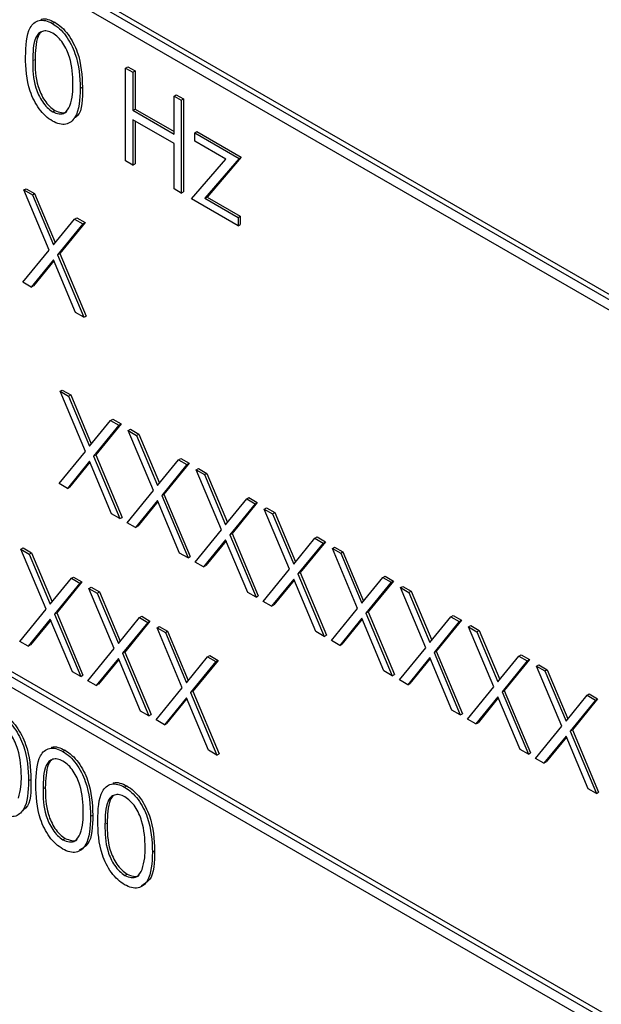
# Paper-space layout 'Blatt4' of a CAD drawing. Header units: millimetres. Extents: x 5 to 418, y 2 to 292.
# Tile 29 of 78: x 88.18 to 91.87, y 187.65 to 193.89. Entities that reach past the tile are written whole.
import ezdxf

# ---------------------------------------------------------------- set-up
doc = ezdxf.new("R2010")
doc.units = ezdxf.units.MM

psp = doc.layouts.new('Blatt4')

# ---------------------------------------------------------------- linework, layer by layer
at = {"color": 7, "linetype": 'Continuous', "lineweight": 25}
for p, q in [((92.6113, 191.7156), (83.8432, 196.7773)), ((92.6396, 191.7319), (83.8715, 196.7937)), ((83.8432, 196.712), (92.6113, 191.6503)), ((88.3917, 193.8664), (88.4059, 193.8746)), ((94.9024, 185.853), (81.3259, 193.6906)), ((94.8741, 185.8367), (81.2976, 193.6742)), ((81.2976, 193.6089), (94.8741, 185.7714)), ((88.8547, 193.5841), (88.8688, 193.5923)), ((88.8547, 193.5841), (88.9004, 193.5577)), ((88.8547, 192.9962), (88.8547, 193.5841)), ((88.8688, 193.5923), (88.9145, 193.5659)), ((88.9004, 193.5577), (88.9145, 193.5659)), ((88.9004, 193.5577), (88.9004, 193.3165)), ((88.9145, 193.5659), (88.9145, 193.3247)), ((88.5675, 193.4557), (88.5816, 193.4639)), ((89.1614, 193.407), (89.1756, 193.4152)), ((89.1614, 193.1658), (89.1614, 193.407)), ((89.1614, 193.407), (89.2071, 193.3806)), ((89.1756, 193.4152), (89.2213, 193.3888)), ((89.2071, 193.3806), (89.2213, 193.3888)), ((89.2071, 193.3806), (89.2071, 192.7927)), ((89.2213, 193.3888), (89.2213, 192.8009)), ((88.3933, 193.3078), (88.4074, 193.3159)), ((88.9004, 193.3165), (88.9145, 193.3247)), ((88.9004, 193.3165), (89.1614, 193.1658)), ((88.9145, 193.3247), (89.1614, 193.1821)), ((89.1614, 193.1055), (88.9004, 193.2562)), ((88.9004, 193.2562), (88.9004, 192.9698)), ((88.9145, 193.2481), (88.9145, 192.978)), ((89.292, 193.1734), (89.3061, 193.1815)), ((89.3061, 193.1815), (89.5868, 193.0195)), ((89.292, 193.1734), (89.5726, 193.0113)), ((89.292, 193.1206), (89.292, 193.1734)), ((89.4889, 193.0069), (89.292, 193.1206)), ((89.1614, 192.8191), (89.1614, 193.1055)), ((88.9004, 192.9698), (88.8547, 192.9962)), ((89.2724, 192.755), (89.4889, 193.0069)), ((89.5726, 193.0113), (89.3562, 192.7594)), ((89.5868, 193.0195), (89.3704, 192.7676)), ((89.5726, 193.0113), (89.5868, 193.0195)), ((88.9004, 192.9698), (88.9145, 192.978)), ((88.2117, 192.8121), (88.2259, 192.8203)), ((88.2117, 192.8121), (88.2645, 192.7817)), ((88.3715, 192.4318), (88.2117, 192.8121)), ((88.2259, 192.8203), (88.2786, 192.7898)), ((89.2071, 192.7927), (89.1614, 192.8191)), ((88.2645, 192.7817), (88.2786, 192.7898)), ((88.2645, 192.7817), (88.3978, 192.4642)), ((88.2786, 192.7898), (88.4094, 192.4785)), ((89.2071, 192.7927), (89.2213, 192.8009)), ((89.5661, 192.5855), (89.2724, 192.755)), ((89.3562, 192.7594), (89.3704, 192.7676)), ((89.3562, 192.7594), (89.5661, 192.6382)), ((89.3704, 192.7676), (89.5803, 192.6464)), ((88.3978, 192.4642), (88.5311, 192.6278)), ((88.5311, 192.6278), (88.5452, 192.6359)), ((88.5311, 192.6278), (88.5838, 192.5973)), ((88.5452, 192.6359), (88.5979, 192.6055)), ((89.5661, 192.6382), (89.5803, 192.6464)), ((89.5661, 192.6382), (89.5661, 192.5855)), ((89.5803, 192.6464), (89.5803, 192.5936)), ((88.5838, 192.5973), (88.4242, 192.4014)), ((88.5979, 192.6055), (88.4383, 192.4096)), ((88.5838, 192.5973), (88.5979, 192.6055)), ((89.5661, 192.5855), (89.5803, 192.5936)), ((88.2052, 192.228), (88.3715, 192.4318)), ((88.3978, 192.3691), (88.2579, 192.1975)), ((88.5376, 192.0361), (88.3978, 192.3691)), ((88.4242, 192.4014), (88.4383, 192.4096)), ((88.4242, 192.4014), (88.5903, 192.0056)), ((88.4383, 192.4096), (88.6045, 192.0138)), ((88.4003, 192.363), (88.2721, 192.2057)), ((88.2579, 192.1975), (88.2052, 192.228)), ((88.2579, 192.1975), (88.2721, 192.2057)), ((88.5903, 192.0056), (88.5376, 192.0361)), ((88.5903, 192.0056), (88.6045, 192.0138)), ((88.4402, 191.5371), (88.4543, 191.5452)), ((88.4402, 191.5371), (88.4929, 191.5066)), ((88.5999, 191.1568), (88.4402, 191.5371)), ((88.4543, 191.5452), (88.5071, 191.5148)), ((88.4929, 191.5066), (88.5071, 191.5148)), ((88.4929, 191.5066), (88.6262, 191.1892)), ((88.5071, 191.5148), (88.6378, 191.2034)), ((88.6262, 191.1892), (88.7595, 191.3527)), ((88.8122, 191.3223), (88.6526, 191.1264)), ((88.8264, 191.3305), (88.6668, 191.1345)), ((88.7595, 191.3527), (88.7737, 191.3609)), ((88.7595, 191.3527), (88.8122, 191.3223)), ((88.7737, 191.3609), (88.8264, 191.3305)), ((88.8122, 191.3223), (88.8264, 191.3305)), ((88.871, 191.2884), (88.8851, 191.2965)), ((88.871, 191.2884), (88.9237, 191.2579)), ((89.0307, 190.9081), (88.871, 191.2884)), ((88.8851, 191.2965), (88.9379, 191.2661)), ((88.9237, 191.2579), (88.9379, 191.2661)), ((88.9237, 191.2579), (89.057, 190.9405)), ((88.9379, 191.2661), (89.0686, 190.9547)), ((88.4337, 190.9529), (88.5999, 191.1568)), ((88.6526, 191.1264), (88.6668, 191.1345)), ((88.6526, 191.1264), (88.8188, 190.7306)), ((88.6668, 191.1345), (88.8329, 190.7388)), ((88.6262, 191.094), (88.4864, 190.9225)), ((88.6288, 191.088), (88.5005, 190.9306)), ((88.766, 190.761), (88.6262, 191.094)), ((89.057, 190.9405), (89.1903, 191.104)), ((89.243, 191.0736), (89.0834, 190.8777)), ((89.2572, 191.0818), (89.0976, 190.8858)), ((89.1903, 191.104), (89.2044, 191.1122)), ((89.1903, 191.104), (89.243, 191.0736)), ((89.2044, 191.1122), (89.2572, 191.0818)), ((89.243, 191.0736), (89.2572, 191.0818)), ((89.3018, 191.0397), (89.3159, 191.0478)), ((89.3018, 191.0397), (89.3545, 191.0092)), ((89.4615, 190.6594), (89.3018, 191.0397)), ((89.3159, 191.0478), (89.3686, 191.0174)), ((89.3545, 191.0092), (89.3686, 191.0174)), ((89.3545, 191.0092), (89.4878, 190.6918)), ((89.3686, 191.0174), (89.4994, 190.706)), ((88.4864, 190.9225), (88.4337, 190.9529)), ((88.4864, 190.9225), (88.5005, 190.9306)), ((88.8645, 190.7042), (89.0307, 190.9081)), ((89.0834, 190.8777), (89.0976, 190.8858)), ((89.0834, 190.8777), (89.2496, 190.4819)), ((89.0976, 190.8858), (89.2637, 190.4901)), ((89.057, 190.8453), (88.9172, 190.6738)), ((89.0596, 190.8393), (88.9313, 190.682)), ((89.1968, 190.5124), (89.057, 190.8453)), ((89.4878, 190.6918), (89.6211, 190.8553)), ((89.6738, 190.8249), (89.5142, 190.629)), ((89.688, 190.8331), (89.5284, 190.6371)), ((89.6211, 190.8553), (89.6352, 190.8635)), ((89.6211, 190.8553), (89.6738, 190.8249)), ((89.6352, 190.8635), (89.688, 190.8331)), ((89.6738, 190.8249), (89.688, 190.8331)), ((88.8188, 190.7306), (88.766, 190.761)), ((89.7326, 190.791), (89.7467, 190.7992)), ((89.7326, 190.791), (89.7853, 190.7606)), ((89.8923, 190.4107), (89.7326, 190.791)), ((89.7467, 190.7992), (89.7994, 190.7687)), ((89.7853, 190.7606), (89.7994, 190.7687)), ((89.7853, 190.7606), (89.9186, 190.4431)), ((89.7994, 190.7687), (89.9302, 190.4573)), ((88.8188, 190.7306), (88.8329, 190.7388)), ((88.9172, 190.6738), (88.8645, 190.7042)), ((88.9172, 190.6738), (88.9313, 190.682)), ((89.2952, 190.4555), (89.4615, 190.6594)), ((89.5142, 190.629), (89.5284, 190.6371)), ((89.5142, 190.629), (89.6803, 190.2332)), ((89.5284, 190.6371), (89.6945, 190.2414)), ((89.4878, 190.5966), (89.348, 190.4251)), ((89.4903, 190.5906), (89.3621, 190.4333)), ((89.6276, 190.2637), (89.4878, 190.5966)), ((89.9186, 190.4431), (90.0519, 190.6067)), ((90.1046, 190.5762), (89.945, 190.3803)), ((90.1188, 190.5844), (89.9591, 190.3885)), ((90.0519, 190.6067), (90.066, 190.6148)), ((90.0519, 190.6067), (90.1046, 190.5762)), ((90.066, 190.6148), (90.1188, 190.5844)), ((90.1046, 190.5762), (90.1188, 190.5844)), ((88.1922, 190.5371), (88.2063, 190.5453)), ((88.1922, 190.5371), (88.2449, 190.5067)), ((88.3519, 190.1568), (88.1922, 190.5371)), ((88.2063, 190.5453), (88.259, 190.5148)), ((88.2449, 190.5067), (88.259, 190.5148)), ((88.2449, 190.5067), (88.3782, 190.1892)), ((88.259, 190.5148), (88.3898, 190.2034)), ((89.2496, 190.4819), (89.1968, 190.5124)), ((90.1634, 190.5423), (90.1775, 190.5505)), ((90.1634, 190.5423), (90.2161, 190.5119)), ((90.3231, 190.162), (90.1634, 190.5423)), ((90.1775, 190.5505), (90.2302, 190.52)), ((90.2161, 190.5119), (90.2302, 190.52)), ((90.2161, 190.5119), (90.3494, 190.1944)), ((90.2302, 190.52), (90.361, 190.2087)), ((89.2496, 190.4819), (89.2637, 190.4901)), ((89.348, 190.4251), (89.2952, 190.4555)), ((89.348, 190.4251), (89.3621, 190.4333)), ((89.726, 190.2069), (89.8923, 190.4107)), ((89.945, 190.3803), (89.9591, 190.3885)), ((89.945, 190.3803), (90.1111, 189.9845)), ((89.9591, 190.3885), (90.1253, 189.9927)), ((88.3782, 190.1892), (88.5115, 190.3528)), ((88.5642, 190.3223), (88.4046, 190.1264)), ((88.5784, 190.3305), (88.4187, 190.1346)), ((88.5115, 190.3528), (88.5256, 190.3609)), ((88.5115, 190.3528), (88.5642, 190.3223)), ((88.5256, 190.3609), (88.5784, 190.3305)), ((88.5642, 190.3223), (88.5784, 190.3305)), ((89.9186, 190.348), (89.7788, 190.1764)), ((89.9211, 190.3419), (89.7929, 190.1846)), ((90.0584, 190.015), (89.9186, 190.348)), ((90.3494, 190.1944), (90.4827, 190.358)), ((90.5354, 190.3275), (90.3758, 190.1316)), ((90.5495, 190.3357), (90.3899, 190.1398)), ((90.4827, 190.358), (90.4968, 190.3661)), ((90.4827, 190.358), (90.5354, 190.3275)), ((90.4968, 190.3661), (90.5495, 190.3357)), ((90.5354, 190.3275), (90.5495, 190.3357)), ((88.623, 190.2884), (88.6371, 190.2966)), ((88.623, 190.2884), (88.6757, 190.258)), ((88.7827, 189.9081), (88.623, 190.2884)), ((88.6371, 190.2966), (88.6898, 190.2661)), ((88.6757, 190.258), (88.6898, 190.2661)), ((88.6757, 190.258), (88.809, 189.9405)), ((88.6898, 190.2661), (88.8206, 189.9548)), ((89.6803, 190.2332), (89.6276, 190.2637)), ((90.5941, 190.2936), (90.6083, 190.3018)), ((90.5941, 190.2936), (90.6469, 190.2632)), ((90.7539, 189.9133), (90.5941, 190.2936)), ((90.6083, 190.3018), (90.661, 190.2713)), ((90.6469, 190.2632), (90.661, 190.2713)), ((90.6469, 190.2632), (90.7802, 189.9457)), ((90.661, 190.2713), (90.7918, 189.96)), ((89.6803, 190.2332), (89.6945, 190.2414)), ((89.7788, 190.1764), (89.726, 190.2069)), ((88.1856, 189.953), (88.3519, 190.1568)), ((88.4046, 190.1264), (88.4187, 190.1346)), ((88.4046, 190.1264), (88.5707, 189.7306)), ((88.4187, 190.1346), (88.5849, 189.7388)), ((89.7788, 190.1764), (89.7929, 190.1846)), ((90.1568, 189.9582), (90.3231, 190.162)), ((90.3758, 190.1316), (90.3899, 190.1398)), ((90.3758, 190.1316), (90.5419, 189.7358)), ((90.3899, 190.1398), (90.5561, 189.744)), ((88.3782, 190.0941), (88.2384, 189.9225)), ((88.3807, 190.088), (88.2525, 189.9307)), ((88.518, 189.7611), (88.3782, 190.0941)), ((88.809, 189.9405), (88.9423, 190.1041)), ((88.995, 190.0736), (88.8354, 189.8777)), ((89.0091, 190.0818), (88.8495, 189.8859)), ((88.9423, 190.1041), (88.9564, 190.1122)), ((88.9423, 190.1041), (88.995, 190.0736)), ((88.9564, 190.1122), (89.0091, 190.0818)), ((88.995, 190.0736), (89.0091, 190.0818)), ((90.3494, 190.0993), (90.2096, 189.9277)), ((90.3519, 190.0932), (90.2237, 189.9359)), ((90.4892, 189.7663), (90.3494, 190.0993)), ((90.7802, 189.9457), (90.9135, 190.1093)), ((90.9662, 190.0788), (90.8066, 189.8829)), ((90.9803, 190.087), (90.8207, 189.8911)), ((90.9135, 190.1093), (90.9276, 190.1174)), ((90.9135, 190.1093), (90.9662, 190.0788)), ((90.9276, 190.1174), (90.9803, 190.087)), ((90.9662, 190.0788), (90.9803, 190.087)), ((89.0537, 190.0397), (89.0679, 190.0479)), ((89.0537, 190.0397), (89.1065, 190.0093)), ((89.2135, 189.6594), (89.0537, 190.0397)), ((89.0679, 190.0479), (89.1206, 190.0174)), ((89.1065, 190.0093), (89.1206, 190.0174)), ((89.1065, 190.0093), (89.2398, 189.6918)), ((89.1206, 190.0174), (89.2514, 189.7061)), ((90.1111, 189.9845), (90.0584, 190.015)), ((91.0249, 190.0449), (91.0391, 190.0531)), ((91.0249, 190.0449), (91.0777, 190.0145)), ((91.1846, 189.6647), (91.0249, 190.0449)), ((91.0391, 190.0531), (91.0918, 190.0226)), ((91.0777, 190.0145), (91.0918, 190.0226)), ((91.0777, 190.0145), (91.211, 189.697)), ((91.0918, 190.0226), (91.2226, 189.7113)), ((88.2384, 189.9225), (88.1856, 189.953)), ((90.1111, 189.9845), (90.1253, 189.9927)), ((90.2096, 189.9277), (90.1568, 189.9582)), ((88.2384, 189.9225), (88.2525, 189.9307)), ((88.6164, 189.7043), (88.7827, 189.9081)), ((88.8354, 189.8777), (88.8495, 189.8859)), ((88.8354, 189.8777), (89.0015, 189.4819)), ((88.8495, 189.8859), (89.0157, 189.4901)), ((90.2096, 189.9277), (90.2237, 189.9359)), ((90.5876, 189.7095), (90.7539, 189.9133)), ((90.8066, 189.8829), (90.8207, 189.8911)), ((90.8066, 189.8829), (90.9727, 189.4872)), ((90.8207, 189.8911), (90.9869, 189.4953)), ((88.809, 189.8454), (88.6692, 189.6738)), ((88.8115, 189.8393), (88.6833, 189.682)), ((88.9488, 189.5124), (88.809, 189.8454)), ((89.2398, 189.6918), (89.3731, 189.8554)), ((89.4258, 189.8249), (89.2662, 189.629)), ((89.4399, 189.8331), (89.2803, 189.6372)), ((89.3731, 189.8554), (89.3872, 189.8635)), ((89.3731, 189.8554), (89.4258, 189.8249)), ((89.3872, 189.8635), (89.4399, 189.8331)), ((89.4258, 189.8249), (89.4399, 189.8331)), ((90.7802, 189.8506), (90.6403, 189.679)), ((90.7827, 189.8445), (90.6545, 189.6872)), ((90.92, 189.5176), (90.7802, 189.8506)), ((91.211, 189.697), (91.3443, 189.8606)), ((91.397, 189.8301), (91.2374, 189.6342)), ((91.4111, 189.8383), (91.2515, 189.6424)), ((91.3443, 189.8606), (91.3584, 189.8687)), ((91.3443, 189.8606), (91.397, 189.8301)), ((91.3584, 189.8687), (91.4111, 189.8383)), ((91.397, 189.8301), (91.4111, 189.8383)), ((88.5707, 189.7306), (88.518, 189.7611)), ((90.5419, 189.7358), (90.4892, 189.7663)), ((91.4557, 189.7962), (91.4699, 189.8044)), ((91.4557, 189.7962), (91.5085, 189.7658)), ((91.6154, 189.416), (91.4557, 189.7962)), ((91.4699, 189.8044), (91.5226, 189.774)), ((91.5085, 189.7658), (91.5226, 189.774)), ((91.5085, 189.7658), (91.6418, 189.4484)), ((91.5226, 189.774), (91.6534, 189.4626)), ((88.5707, 189.7306), (88.5849, 189.7388)), ((88.6692, 189.6738), (88.6164, 189.7043)), ((90.5419, 189.7358), (90.5561, 189.744)), ((90.6403, 189.679), (90.5876, 189.7095)), ((88.6692, 189.6738), (88.6833, 189.682)), ((89.0472, 189.4556), (89.2135, 189.6594)), ((89.2662, 189.629), (89.2803, 189.6372)), ((89.2662, 189.629), (89.4323, 189.2333)), ((89.2803, 189.6372), (89.4465, 189.2414)), ((90.6403, 189.679), (90.6545, 189.6872)), ((91.0184, 189.4608), (91.1846, 189.6647)), ((91.2374, 189.6342), (91.2515, 189.6424)), ((91.2374, 189.6342), (91.4035, 189.2385)), ((91.2515, 189.6424), (91.4177, 189.2466)), ((89.2398, 189.5967), (89.0999, 189.4251)), ((89.2423, 189.5906), (89.1141, 189.4333)), ((89.3796, 189.2637), (89.2398, 189.5967)), ((91.211, 189.6019), (91.0711, 189.4303)), ((91.2135, 189.5958), (91.0853, 189.4385)), ((91.3508, 189.2689), (91.211, 189.6019)), ((91.6418, 189.4484), (91.775, 189.6119)), ((91.8278, 189.5815), (91.6682, 189.3855)), ((91.8419, 189.5896), (91.6823, 189.3937)), ((91.775, 189.6119), (91.7892, 189.6201)), ((91.775, 189.6119), (91.8278, 189.5815)), ((91.7892, 189.6201), (91.8419, 189.5896)), ((91.8278, 189.5815), (91.8419, 189.5896)), ((89.0015, 189.4819), (88.9488, 189.5124)), ((90.9727, 189.4872), (90.92, 189.5176)), ((89.0015, 189.4819), (89.0157, 189.4901)), ((89.0999, 189.4251), (89.0472, 189.4556)), ((90.9727, 189.4872), (90.9869, 189.4953)), ((91.0711, 189.4303), (91.0184, 189.4608)), ((91.0711, 189.4303), (91.0853, 189.4385)), ((89.0999, 189.4251), (89.1141, 189.4333)), ((91.4492, 189.2121), (91.6154, 189.416)), ((91.6682, 189.3855), (91.6823, 189.3937)), ((91.6682, 189.3855), (91.8343, 188.9898)), ((91.6823, 189.3937), (91.8484, 188.9979)), ((91.6418, 189.3532), (91.5019, 189.1817)), ((91.6443, 189.3471), (91.5161, 189.1898)), ((91.7816, 189.0202), (91.6418, 189.3532)), ((88.457, 189.2561), (88.4712, 189.2643)), ((89.4323, 189.2333), (89.3796, 189.2637)), ((91.4035, 189.2385), (91.3508, 189.2689)), ((89.4323, 189.2333), (89.4465, 189.2414)), ((91.4035, 189.2385), (91.4177, 189.2466)), ((91.5019, 189.1817), (91.4492, 189.2121)), ((91.5019, 189.1817), (91.5161, 189.1898)), ((88.2411, 189.0715), (88.2553, 189.0796)), ((88.8486, 189.03), (88.8628, 189.0382)), ((91.8343, 188.9898), (91.7816, 189.0202)), ((91.8343, 188.9898), (91.8484, 188.9979)), ((88.6327, 188.8454), (88.6469, 188.8536)), ((88.4585, 188.6975), (88.4727, 188.7056)), ((89.0244, 188.6193), (89.0385, 188.6275)), ((88.8502, 188.4714), (88.8643, 188.4795))]:
    psp.add_line(p, q, dxfattribs=at)
at = {"color": 7, "linetype": 'Continuous', "lineweight": 18}
for p, q in [((88.2672, 193.6293), (88.2814, 193.6374)), ((88.3325, 189.019), (88.3466, 189.0271)), ((88.7241, 188.7929), (88.7383, 188.8011))]:
    psp.add_line(p, q, dxfattribs=at)
psp.add_open_spline([(72.2303, 209.4887), (74.3063, 208.16), (78.4596, 205.5019), (86.043, 200.9267), (95.01, 195.7785), (102.0759, 192.0725), (105.6111, 190.2183)], degree=3, knots=[0, 0, 0, 0, 0.197048, 0.394202, 0.696907, 1, 1, 1, 1], dxfattribs=at)
at = {"color": 7, "linetype": 'Continuous', "lineweight": 25}
for points, knots in [([(72.3967, 209.1259), (73.7531, 208.2523), (76.6907, 206.3604), (81.3199, 203.5052), (86.2647, 200.5514), (91.3032, 197.6464), (96.4327, 194.7928), (101.2551, 192.1924), (104.4041, 190.5674), (105.7825, 189.8561)], [0, 0, 0, 0, 0.129176, 0.279747, 0.430402, 0.581177, 0.731953, 0.88267, 1, 1, 1, 1]), ([(88.2215, 193.6554), (88.2235, 193.7245), (88.226, 193.8109), (88.2734, 193.8718), (88.3065, 193.8878), (88.3471, 193.888), (88.3769, 193.8736), (88.3917, 193.8664)], [0, 0, 0, 0, 0.498705, 0.624178, 0.749468, 0.874747, 1, 1, 1, 1]), ([(88.3178, 193.8914), (88.3192, 193.8921), (88.3313, 193.8983), (88.3617, 193.8953), (88.3912, 193.8815), (88.4059, 193.8746)], [0, 0, 0, 0, 0.05797, 0.529035, 1, 1, 1, 1]), ([(88.3917, 193.8664), (88.4067, 193.8564), (88.4367, 193.8363), (88.4913, 193.7741), (88.5601, 193.6363), (88.5645, 193.528), (88.5675, 193.4557)], [0, 0, 0, 0, 0.1256015, 0.2511972, 0.5005816, 1, 1, 1, 1]), ([(88.4059, 193.8746), (88.4209, 193.8645), (88.4508, 193.8445), (88.5055, 193.7823), (88.5743, 193.6445), (88.5787, 193.5361), (88.5816, 193.4639)], [0, 0, 0, 0, 0.1256015, 0.2511972, 0.5005816, 1, 1, 1, 1]), ([(88.3933, 193.8052), (88.3816, 193.8106), (88.3583, 193.8214), (88.3273, 193.8186), (88.3026, 193.804), (88.2689, 193.7518), (88.268, 193.6837), (88.2672, 193.6293)], [0, 0, 0, 0, 0.12514, 0.250416, 0.375517, 0.500848, 1, 1, 1, 1]), ([(88.3186, 193.8106), (88.3184, 193.8105), (88.3101, 193.8055), (88.2853, 193.7565), (88.2831, 193.6903), (88.2814, 193.6374)], [0, 0, 0, 0, 0.004518, 0.204307, 1, 1, 1, 1]), ([(88.5218, 193.4823), (88.5199, 193.538), (88.5171, 193.6214), (88.4694, 193.7297), (88.4282, 193.7808), (88.4049, 193.7971), (88.3933, 193.8052)], [0, 0, 0, 0, 0.500072, 0.749022, 0.874598, 1, 1, 1, 1]), ([(88.3917, 193.2484), (88.3769, 193.2583), (88.3472, 193.2783), (88.2931, 193.3403), (88.2262, 193.4777), (88.2234, 193.5843), (88.2215, 193.6554)], [0, 0, 0, 0, 0.125549, 0.251089, 0.500249, 1, 1, 1, 1]), ([(88.2672, 193.6293), (88.2676, 193.5741), (88.2682, 193.4915), (88.317, 193.383), (88.3583, 193.3323), (88.3816, 193.3159), (88.3933, 193.3078)], [0, 0, 0, 0, 0.500291, 0.749089, 0.874608, 1, 1, 1, 1]), ([(88.2814, 193.6374), (88.2817, 193.5823), (88.2823, 193.4997), (88.3312, 193.3912), (88.3725, 193.3405), (88.3958, 193.3241), (88.4074, 193.3159)], [0, 0, 0, 0, 0.500291, 0.749089, 0.874608, 1, 1, 1, 1]), ([(88.5675, 193.4557), (88.5646, 193.3868), (88.5604, 193.2835), (88.4911, 193.226), (88.4367, 193.2266), (88.4067, 193.2411), (88.3917, 193.2484)], [0, 0, 0, 0, 0.499403, 0.74874, 0.874369, 1, 1, 1, 1]), ([(88.5025, 193.3456), (88.509, 193.369), (88.5206, 193.4107), (88.5214, 193.4604), (88.5218, 193.4823)], [0, 0, 0, 0, 0.559595, 1, 1, 1, 1]), ([(88.5816, 193.4639), (88.5822, 193.3898), (88.583, 193.3014), (88.5341, 193.2693), (88.5262, 193.2642)], [0, 0, 0, 0, 0.838247, 1, 1, 1, 1]), ([(88.3933, 193.3078), (88.4072, 193.3018), (88.435, 193.2897), (88.478, 193.2985), (88.4932, 193.3278), (88.5025, 193.3456)], [0, 0, 0, 0, 0.280263, 0.560787, 1, 1, 1, 1]), ([(88.4074, 193.3159), (88.421, 193.3104), (88.4481, 193.2994), (88.476, 193.2994), (88.4834, 193.3093), (88.4836, 193.3096)], [0, 0, 0, 0, 0.49239, 0.98524, 1, 1, 1, 1]), ([(88.0654, 189.4822), (88.0804, 189.4722), (88.1103, 189.4521), (88.165, 189.3899), (88.2338, 189.2521), (88.2382, 189.1437), (88.2411, 189.0715)], [0, 0, 0, 0, 0.1256015, 0.2511972, 0.5005816, 1, 1, 1, 1]), ([(88.0795, 189.4904), (88.0945, 189.4803), (88.1245, 189.4603), (88.1791, 189.398), (88.2479, 189.2602), (88.2523, 189.1519), (88.2553, 189.0796)], [0, 0, 0, 0, 0.1256015, 0.2511972, 0.5005816, 1, 1, 1, 1]), ([(88.1954, 189.0981), (88.1935, 189.1538), (88.1907, 189.2372), (88.1431, 189.3455), (88.1019, 189.3966), (88.0786, 189.4129), (88.0669, 189.421)], [0, 0, 0, 0, 0.500072, 0.749022, 0.874598, 1, 1, 1, 1]), ([(88.2868, 189.0451), (88.2888, 189.1142), (88.2912, 189.2006), (88.3387, 189.2615), (88.3717, 189.2775), (88.4124, 189.2777), (88.4421, 189.2633), (88.457, 189.2561)], [0, 0, 0, 0, 0.498704, 0.624176, 0.749466, 0.874745, 1, 1, 1, 1]), ([(88.3831, 189.2811), (88.3844, 189.2818), (88.3966, 189.288), (88.427, 189.285), (88.4564, 189.2712), (88.4712, 189.2643)], [0, 0, 0, 0, 0.057961, 0.529025, 1, 1, 1, 1]), ([(88.457, 189.2561), (88.472, 189.2461), (88.502, 189.226), (88.5566, 189.1638), (88.6254, 189.026), (88.6298, 188.9177), (88.6327, 188.8454)], [0, 0, 0, 0, 0.125599, 0.251197, 0.500581, 1, 1, 1, 1]), ([(88.4712, 189.2643), (88.4861, 189.2542), (88.5161, 189.2342), (88.5707, 189.172), (88.6396, 189.0341), (88.644, 188.9258), (88.6469, 188.8536)], [0, 0, 0, 0, 0.125599, 0.251197, 0.500581, 1, 1, 1, 1]), ([(88.4585, 189.1949), (88.4469, 189.2003), (88.4235, 189.2111), (88.3926, 189.2083), (88.3679, 189.1937), (88.3342, 189.1415), (88.3332, 189.0734), (88.3325, 189.019)], [0, 0, 0, 0, 0.125139, 0.250419, 0.375516, 0.500849, 1, 1, 1, 1]), ([(88.3839, 189.2003), (88.3837, 189.2001), (88.3753, 189.1952), (88.3506, 189.1461), (88.3484, 189.08), (88.3466, 189.0271)], [0, 0, 0, 0, 0.00451, 0.204303, 1, 1, 1, 1]), ([(88.5871, 188.872), (88.5852, 188.9277), (88.5823, 189.0111), (88.5347, 189.1194), (88.4935, 189.1705), (88.4702, 189.1868), (88.4585, 189.1949)], [0, 0, 0, 0, 0.500072, 0.749022, 0.874598, 1, 1, 1, 1]), ([(88.2411, 189.0715), (88.2383, 189.0026), (88.234, 188.8992), (88.1648, 188.8417), (88.1103, 188.8424), (88.0804, 188.8569), (88.0654, 188.8641)], [0, 0, 0, 0, 0.499408, 0.748743, 0.874373, 1, 1, 1, 1]), ([(88.1761, 188.9614), (88.1826, 188.9848), (88.1942, 189.0265), (88.1951, 189.0762), (88.1954, 189.0981)], [0, 0, 0, 0, 0.559595, 1, 1, 1, 1]), ([(88.2553, 189.0796), (88.2559, 189.0056), (88.2566, 188.9172), (88.2077, 188.8851), (88.1998, 188.8799)], [0, 0, 0, 0, 0.838258, 1, 1, 1, 1]), ([(88.457, 188.6381), (88.4422, 188.648), (88.4124, 188.668), (88.3584, 188.73), (88.2915, 188.8673), (88.2887, 188.974), (88.2868, 189.0451)], [0, 0, 0, 0, 0.125551, 0.251091, 0.50025, 1, 1, 1, 1]), ([(88.3325, 189.019), (88.3329, 188.9638), (88.3334, 188.8812), (88.3823, 188.7727), (88.4236, 188.722), (88.4469, 188.7056), (88.4585, 188.6975)], [0, 0, 0, 0, 0.50029, 0.749086, 0.874605, 1, 1, 1, 1]), ([(88.3466, 189.0271), (88.347, 188.972), (88.3476, 188.8893), (88.3965, 188.7809), (88.4377, 188.7301), (88.461, 188.7138), (88.4727, 188.7056)], [0, 0, 0, 0, 0.50029, 0.749086, 0.874605, 1, 1, 1, 1]), ([(88.6784, 188.819), (88.6804, 188.8881), (88.6829, 188.9745), (88.7303, 189.0354), (88.7634, 189.0514), (88.804, 189.0516), (88.8338, 189.0372), (88.8486, 189.03)], [0, 0, 0, 0, 0.498704, 0.624176, 0.749466, 0.874745, 1, 1, 1, 1]), ([(88.7747, 189.055), (88.7761, 189.0557), (88.7882, 189.0619), (88.8186, 189.0589), (88.8481, 189.0451), (88.8628, 189.0382)], [0, 0, 0, 0, 0.057961, 0.529025, 1, 1, 1, 1]), ([(88.8486, 189.03), (88.8636, 189.02), (88.8936, 188.9999), (88.9482, 188.9377), (89.017, 188.7999), (89.0214, 188.6916), (89.0244, 188.6193)], [0, 0, 0, 0, 0.125599, 0.251197, 0.500581, 1, 1, 1, 1]), ([(88.8628, 189.0382), (88.8778, 189.0282), (88.9077, 189.0081), (88.9624, 188.9459), (89.0312, 188.8081), (89.0356, 188.6997), (89.0385, 188.6275)], [0, 0, 0, 0, 0.125599, 0.251197, 0.500581, 1, 1, 1, 1]), ([(88.8502, 188.9688), (88.8385, 188.9742), (88.8152, 188.985), (88.7842, 188.9822), (88.7595, 188.9676), (88.7258, 188.9154), (88.7249, 188.8473), (88.7241, 188.7929)], [0, 0, 0, 0, 0.125139, 0.250419, 0.375516, 0.500849, 1, 1, 1, 1]), ([(88.7755, 188.9742), (88.7753, 188.9741), (88.7669, 188.9691), (88.7422, 188.92), (88.74, 188.8539), (88.7383, 188.8011)], [0, 0, 0, 0, 0.00451, 0.204303, 1, 1, 1, 1]), ([(88.9787, 188.6459), (88.9768, 188.7016), (88.974, 188.785), (88.9263, 188.8933), (88.8851, 188.9444), (88.8618, 188.9607), (88.8502, 188.9688)], [0, 0, 0, 0, 0.500073, 0.749021, 0.874597, 1, 1, 1, 1]), ([(88.6327, 188.8454), (88.6299, 188.7765), (88.6256, 188.6732), (88.5564, 188.6156), (88.5019, 188.6163), (88.472, 188.6308), (88.457, 188.6381)], [0, 0, 0, 0, 0.499408, 0.748743, 0.874373, 1, 1, 1, 1]), ([(88.6469, 188.8536), (88.6454, 188.7819), (88.6433, 188.6775), (88.5805, 188.6418), (88.5609, 188.6306)], [0, 0, 0, 0, 0.686841, 1, 1, 1, 1]), ([(88.5678, 188.7353), (88.5743, 188.7587), (88.5859, 188.8004), (88.5867, 188.8501), (88.5871, 188.872)], [0, 0, 0, 0, 0.559595, 1, 1, 1, 1]), ([(88.8486, 188.412), (88.8338, 188.4219), (88.8041, 188.4419), (88.75, 188.5039), (88.6831, 188.6413), (88.6803, 188.7479), (88.6784, 188.819)], [0, 0, 0, 0, 0.125551, 0.251093, 0.500251, 1, 1, 1, 1]), ([(88.7241, 188.7929), (88.7245, 188.7377), (88.7251, 188.6551), (88.7739, 188.5466), (88.8152, 188.4959), (88.8385, 188.4796), (88.8502, 188.4714)], [0, 0, 0, 0, 0.50029, 0.749086, 0.874605, 1, 1, 1, 1]), ([(88.7383, 188.8011), (88.7386, 188.7459), (88.7392, 188.6633), (88.7881, 188.5548), (88.8294, 188.5041), (88.8527, 188.4877), (88.8643, 188.4795)], [0, 0, 0, 0, 0.50029, 0.749086, 0.874605, 1, 1, 1, 1]), ([(88.4585, 188.6975), (88.4725, 188.6915), (88.5003, 188.6794), (88.5433, 188.6882), (88.5585, 188.7175), (88.5678, 188.7353)], [0, 0, 0, 0, 0.280257, 0.560778, 1, 1, 1, 1]), ([(88.4727, 188.7056), (88.4863, 188.7001), (88.5134, 188.6891), (88.5413, 188.689), (88.5486, 188.699), (88.5488, 188.6993)], [0, 0, 0, 0, 0.492381, 0.985225, 1, 1, 1, 1]), ([(88.9594, 188.5093), (88.9659, 188.5326), (88.9775, 188.5744), (88.9783, 188.624), (88.9787, 188.6459)], [0, 0, 0, 0, 0.559595, 1, 1, 1, 1]), ([(89.0244, 188.6193), (89.0215, 188.5504), (89.0173, 188.4471), (88.948, 188.3896), (88.8936, 188.3902), (88.8636, 188.4047), (88.8486, 188.412)], [0, 0, 0, 0, 0.499409, 0.748746, 0.874372, 1, 1, 1, 1]), ([(89.0385, 188.6275), (89.037, 188.5558), (89.0349, 188.4514), (88.9722, 188.4157), (88.9525, 188.4045)], [0, 0, 0, 0, 0.686841, 1, 1, 1, 1]), ([(88.8502, 188.4714), (88.8641, 188.4654), (88.8919, 188.4533), (88.9349, 188.4621), (88.9501, 188.4914), (88.9594, 188.5093)], [0, 0, 0, 0, 0.28025, 0.560778, 1, 1, 1, 1]), ([(88.8643, 188.4795), (88.8779, 188.474), (88.905, 188.463), (88.9329, 188.4629), (88.9403, 188.4729), (88.9405, 188.4732)], [0, 0, 0, 0, 0.492369, 0.985225, 1, 1, 1, 1])]:
    psp.add_open_spline(points, degree=3, knots=knots, dxfattribs=at)

doc.saveas('drawing.dxf')
